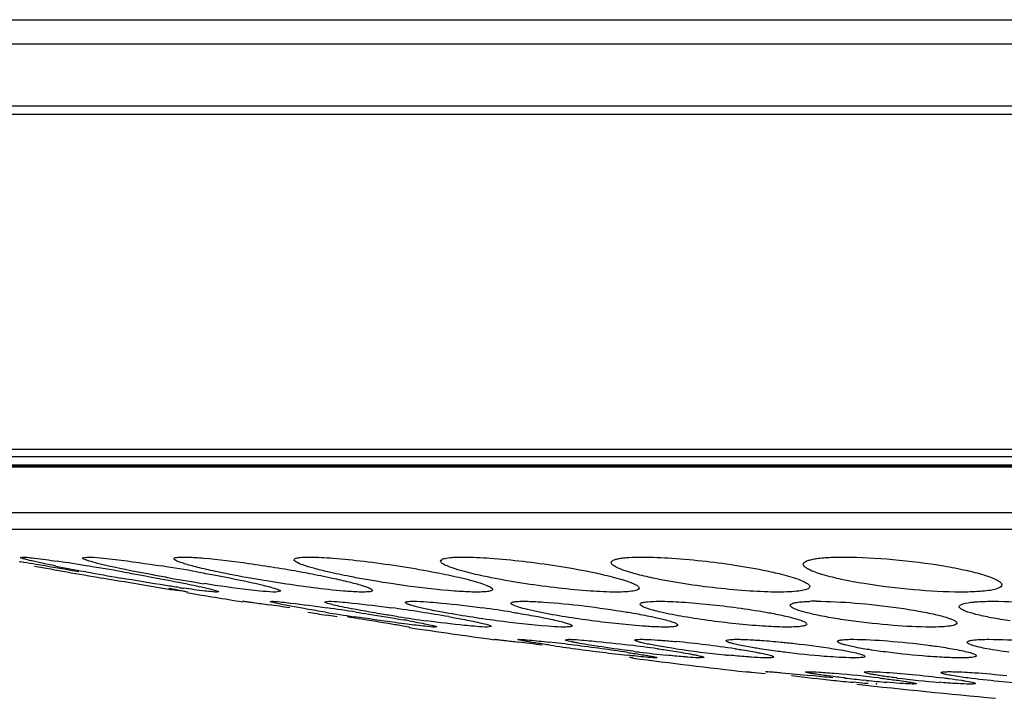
# Model space of a CAD drawing. Header units: millimetres. Extents: x 537 to 2248, y 801 to 1949.
# Tile 27 of 80: x 793 to 818, y 1465 to 1482. Entities that reach past the tile are written whole.
import ezdxf

# ---------------------------------------------------------------- set-up
doc = ezdxf.new("R2010")
doc.units = ezdxf.units.MM
doc.header["$LTSCALE"] = 16.335
doc.layers.get('0').update_dxf_attribs({"linetype": 'CONTINUOUS'})
doc.layers.add('02___PRT_ALL_AXES', color=7, linetype='CONTINUOUS')

msp = doc.modelspace()

# ---------------------------------------------------------------- linework, layer by layer
at = {"color": 7, "linetype": 'Continuous'}
for p, q in [((757.977, 1482.446), (931.344, 1482.446)), ((758.562, 1481.836), (930.76, 1481.836)), ((760.543, 1480.279), (928.778, 1480.279)), ((761.161, 1480.065), (928.161, 1480.065)), ((909.67, 1471.625), (779.651, 1471.625)), ((909.277, 1471.437), (780.044, 1471.437)), ((780.903, 1471.24), (908.418, 1471.24)), ((908.197, 1471.215), (781.125, 1471.215)), ((789.019, 1471.189), (830.161, 1471.189)), ((901.391, 1470.034), (787.931, 1470.034)), ((900.753, 1469.608), (788.568, 1469.608))]:
    msp.add_line(p, q, dxfattribs=at)
for start, end in [(260.51642, 260.79756), (261.64319, 262.07409), (262.77652, 263.34645), (263.90703, 264.60579)]:
    msp.add_arc((844.661, 1751.795), 287.708, start, end, dxfattribs=at)
at = {"layer": '02___PRT_ALL_AXES', "color": 7, "linetype": 'Continuous'}
for p, q in [((793.046, 1468.909), (793.091, 1468.917)), ((794.608, 1468.895), (794.73, 1468.917)), ((793.018, 1468.802), (793.056, 1468.796)), ((794.707, 1468.543), (794.657, 1468.552)), ((797.259, 1468.036), (797.254, 1468.035)), ((798.046, 1468.043), (798.002, 1468.035)), ((799.608, 1468.056), (799.485, 1468.035)), ((798.647, 1467.803), (798.652, 1467.804)), ((799.34, 1467.798), (799.377, 1467.804)), ((800.714, 1467.788), (800.817, 1467.804)), ((800.733, 1467.529), (800.668, 1467.539)), ((801.029, 1467.415), (800.763, 1467.456)), ((802.847, 1467.155), (802.843, 1467.154)), ((803.54, 1467.16), (803.503, 1467.154)), ((804.914, 1467.17), (804.811, 1467.154)), ((804.986, 1466.845), (804.989, 1466.846)), ((805.584, 1466.841), (805.615, 1466.846)), ((806.77, 1466.834), (806.856, 1466.846)), ((808.486, 1466.38), (808.482, 1466.379)), ((809.084, 1466.384), (809.053, 1466.379)), ((810.27, 1466.391), (810.185, 1466.379)), ((811.324, 1466.031), (811.327, 1466.032)), ((811.827, 1466.029), (811.852, 1466.032)), ((812.827, 1466.024), (812.895, 1466.032)), ((814.362, 1465.812), (814.285, 1465.82)), ((814.627, 1465.721), (814.603, 1465.718)), ((815.627, 1465.726), (815.558, 1465.718)), ((817.612, 1465.365), (817.614, 1465.366))]:
    msp.add_line(p, q, dxfattribs=at)
for centre, radius, start, end in [((772.356, 1344.225), 126.279, 80.28201, 80.56553), ((827.157, 1653.001), 187.375, 259.62258, 259.87648), ((758.677, 1264.023), 207.639, 80.05886, 80.29728), ((804.312, 1520.544), 52.88, 258.687, 259.4792), ((786.708, 1419.484), 49.86, 80.7191, 81.621), ((782.703, 1394.553), 75.112, 80.09424, 80.77069), ((789.263, 1421.89), 47.376, 79.9894, 81.073), ((834.215, 1692.48), 227.48, 259.87423, 260.09854), ((808.507, 1543.189), 75.91, 259.52594, 260.18969), ((804.826, 1514.346), 46.65, 260.1185, 261.1872), ((802.5, 1504.89), 37.143, 261.5634, 261.7266), ((782.103, 1349.544), 119.418, 81.46076, 81.71236), ((790.736, 1397.198), 71.152, 81.29536, 81.89167), ((796.271, 1423.134), 44.925, 81.2037, 82.158), ((800.348, 1435.5), 32.431, 80.9801, 82.2953), ((813.096, 1462.029), 5.775, 89.9264, 91.6641), ((833.476, 1679.396), 214.45, 261.09886, 261.22572), ((812.266, 1538.664), 72.064, 260.79072, 261.37457), ((809.271, 1511.26), 44.354, 261.3104, 262.2511), ((796.68, 1432.661), 35.194, 79.9153, 80.169), ((797.102, 1428.456), 39.538, 80.1909, 81.215), ((812.431, 1466.539), 0.832, 66.5136, 68.19), ((789.017, 1335.227), 132.589, 82.55763, 82.81994), ((800.222, 1413.211), 53.915, 82.7759, 83.4611), ((815.069, 1526.084), 60.016, 261.69079, 262.31304), ((798.152, 1396.514), 70.741, 82.24806, 82.81294), ((816.493, 1536.56), 70.588, 262.30466, 262.86227), ((799.868, 1409.053), 58.085, 81.63065, 82.25767), ((803.155, 1424.367), 42.656, 81.9998, 82.9284), ((813.846, 1496.122), 29.823, 261.7452, 264.1216), ((806.709, 1437.125), 29.801, 81.6205, 84.5004), ((814.189, 1517.912), 51.798, 262.8277, 263.5105), ((813.952, 1509.402), 43.205, 262.7378, 262.9544), ((813.205, 1503.152), 36.91, 262.915, 263.9802), ((813.5, 1492.724), 26.408, 264.1131, 264.3271), ((814.054, 1470.361), 3.982, 269.5601, 269.9943), ((820.227, 1529.447), 63.985, 263.04322, 263.99808), ((805.927, 1399.507), 66.798, 83.47972, 83.95581), ((810.161, 1427.719), 38.42, 83.2434, 84.8625), ((818.502, 1505.988), 40.389, 263.3443, 264.0076), ((818.587, 1494.249), 28.587, 263.0649, 265.2002), ((818.705, 1514.692), 49.152, 263.9646, 264.5392), ((817.942, 1500.365), 34.737, 264.0846, 264.9358)]:
    msp.add_arc(centre, radius, start, end, dxfattribs=at)
for points, knots in [([(793.939, 1468.691), (793.814, 1468.716), (793.637, 1468.753), (793.419, 1468.801), (793.29, 1468.831), (793.19, 1468.857), (793.112, 1468.877), (793.074, 1468.893), (793.046, 1468.903), (793.047, 1468.909)], [0, 0, 0, 0, 0.415549, 0.586617, 0.730106, 0.844306, 0.927865, 0.979594, 1, 1, 1, 1]), ([(793.091, 1468.917), (793.131, 1468.917), (793.235, 1468.909), (793.53, 1468.877), (793.784, 1468.841), (793.974, 1468.813)], [0, 0, 0, 0, 0.134904, 0.351623, 1, 1, 1, 1]), ([(795.273, 1468.691), (795.179, 1468.712), (795.014, 1468.751), (794.825, 1468.802), (794.712, 1468.838), (794.657, 1468.86), (794.625, 1468.875), (794.608, 1468.889), (794.608, 1468.895)], [0, 0, 0, 0, 0.413905, 0.72448, 0.837226, 0.92047, 0.974003, 1, 1, 1, 1]), ([(794.73, 1468.917), (794.756, 1468.917), (794.892, 1468.913), (795.029, 1468.901), (795.139, 1468.89)], [0, 0, 0, 0, 0.186607, 1, 1, 1, 1]), ([(795.139, 1468.89), (795.241, 1468.88), (795.734, 1468.825), (796.225, 1468.753), (796.614, 1468.692)], [0, 0, 0, 0, 0.205085, 1, 1, 1, 1]), ([(796.919, 1468.875), (796.919, 1468.883), (796.942, 1468.901), (797.021, 1468.913), (797.098, 1468.917), (797.157, 1468.917)], [0, 0, 0, 0, 0.095309, 0.285361, 1, 1, 1, 1]), ([(798.021, 1468.543), (797.868, 1468.575), (797.651, 1468.623), (797.383, 1468.691), (797.223, 1468.736), (797.097, 1468.776), (797.003, 1468.812), (796.948, 1468.839), (796.919, 1468.864), (796.919, 1468.875)], [0, 0, 0, 0, 0.404455, 0.573189, 0.716053, 0.831147, 0.916843, 0.972294, 1, 1, 1, 1]), ([(797.157, 1468.917), (797.191, 1468.917), (797.359, 1468.914), (797.526, 1468.902), (797.66, 1468.89)], [0, 0, 0, 0, 0.201819, 1, 1, 1, 1]), ([(797.66, 1468.89), (798.043, 1468.858), (798.864, 1468.755), (799.681, 1468.624), (800.116, 1468.545)], [0, 0, 0, 0, 0.465785, 1, 1, 1, 1]), ([(799.944, 1468.848), (799.944, 1468.861), (799.968, 1468.88), (800.003, 1468.891), (800.07, 1468.906), (800.181, 1468.915), (800.278, 1468.917), (800.333, 1468.917)], [0, 0, 0, 0, 0.094913, 0.17654, 0.285891, 0.588715, 1, 1, 1, 1]), ([(800.797, 1468.543), (800.677, 1468.571), (800.465, 1468.623), (800.2, 1468.703), (800.037, 1468.766), (799.963, 1468.813), (799.944, 1468.838), (799.944, 1468.848)], [0, 0, 0, 0, 0.402903, 0.710056, 0.9088, 0.966398, 1, 1, 1, 1]), ([(800.333, 1468.917), (800.532, 1468.917), (800.991, 1468.89), (802.021, 1468.783), (802.85, 1468.655), (803.417, 1468.548)], [0, 0, 0, 0, 0.191359, 0.44317, 1, 1, 1, 1]), ([(803.635, 1468.816), (803.635, 1468.835), (803.67, 1468.862), (803.723, 1468.879), (803.821, 1468.9), (803.984, 1468.914), (804.127, 1468.917), (804.209, 1468.917)], [0, 0, 0, 0, 0.094918, 0.177096, 0.28695, 0.590942, 1, 1, 1, 1]), ([(804.267, 1468.543), (804.177, 1468.566), (804.02, 1468.61), (803.818, 1468.682), (803.697, 1468.738), (803.635, 1468.792), (803.635, 1468.816)], [0, 0, 0, 0, 0.398837, 0.701327, 0.899685, 1, 1, 1, 1]), ([(804.209, 1468.917), (804.434, 1468.917), (804.937, 1468.892), (806.006, 1468.786), (806.847, 1468.658), (807.407, 1468.545)], [0, 0, 0, 0, 0.209677, 0.467956, 1, 1, 1, 1]), ([(807.933, 1468.778), (807.933, 1468.804), (807.983, 1468.841), (808.055, 1468.863), (808.146, 1468.884), (808.258, 1468.898), (808.453, 1468.914), (808.61, 1468.917), (808.722, 1468.917)], [0, 0, 0, 0, 0.0949, 0.178029, 0.28881, 0.427725, 0.593931, 1, 1, 1, 1]), ([(808.722, 1468.917), (808.969, 1468.917), (809.504, 1468.893), (810.589, 1468.791), (811.424, 1468.664), (811.965, 1468.545)], [0, 0, 0, 0, 0.22702, 0.49117, 1, 1, 1, 1]), ([(812.771, 1468.735), (812.772, 1468.769), (812.838, 1468.816), (812.933, 1468.846), (813.052, 1468.872), (813.2, 1468.892), (813.454, 1468.913), (813.658, 1468.917), (813.802, 1468.917)], [0, 0, 0, 0, 0.095039, 0.179268, 0.291329, 0.431103, 0.597601, 1, 1, 1, 1]), ([(813.802, 1468.917), (814.211, 1468.917), (815.052, 1468.868), (815.887, 1468.764), (816.313, 1468.692)], [0, 0, 0, 0, 0.486548, 1, 1, 1, 1]), ([(796.82, 1468.388), (796.676, 1468.413), (796.159, 1468.506), (795.643, 1468.607), (795.273, 1468.691)], [0, 0, 0, 0, 0.278925, 1, 1, 1, 1]), ([(808.985, 1468.388), (808.838, 1468.42), (808.578, 1468.48), (808.249, 1468.578), (808.047, 1468.661), (807.954, 1468.727), (807.933, 1468.763), (807.933, 1468.778)], [0, 0, 0, 0, 0.394759, 0.699798, 0.900785, 0.961223, 1, 1, 1, 1]), ([(812.789, 1468.691), (812.786, 1468.695), (812.777, 1468.708), (812.771, 1468.724), (812.771, 1468.735)], [0, 0, 0, 0, 0.285514, 1, 1, 1, 1]), ([(814.303, 1468.247), (814.113, 1468.278), (813.768, 1468.341), (813.316, 1468.451), (813.018, 1468.547), (812.858, 1468.629), (812.805, 1468.67), (812.789, 1468.691)], [0, 0, 0, 0, 0.362889, 0.661045, 0.876414, 0.949595, 1, 1, 1, 1]), ([(816.313, 1468.692), (816.5, 1468.66), (816.837, 1468.597), (817.274, 1468.487), (817.558, 1468.39), (817.705, 1468.309), (817.751, 1468.268), (817.763, 1468.247)], [0, 0, 0, 0, 0.370764, 0.671253, 0.883418, 0.953269, 1, 1, 1, 1]), ([(797.031, 1468.064), (796.769, 1468.104), (796.124, 1468.211), (795.481, 1468.322), (795.099, 1468.388)], [0, 0, 0, 0, 0.406371, 1, 1, 1, 1]), ([(797.051, 1468.149), (796.939, 1468.166), (796.445, 1468.241), (795.953, 1468.323), (795.572, 1468.388)], [0, 0, 0, 0, 0.226845, 1, 1, 1, 1]), ([(795.624, 1468.545), (795.769, 1468.519), (796.301, 1468.425), (796.833, 1468.325), (797.219, 1468.247)], [0, 0, 0, 0, 0.272031, 1, 1, 1, 1]), ([(797.498, 1468.545), (797.64, 1468.52), (798.142, 1468.428), (798.643, 1468.33), (799, 1468.247)], [0, 0, 0, 0, 0.281838, 1, 1, 1, 1]), ([(801.193, 1468.06), (800.679, 1468.103), (799.617, 1468.247), (798.562, 1468.429), (798.021, 1468.543)], [0, 0, 0, 0, 0.482486, 1, 1, 1, 1]), ([(800.116, 1468.545), (800.186, 1468.532), (800.449, 1468.483), (800.712, 1468.431), (800.905, 1468.389)], [0, 0, 0, 0, 0.264873, 1, 1, 1, 1]), ([(801.548, 1468.388), (801.481, 1468.401), (801.23, 1468.449), (800.979, 1468.501), (800.797, 1468.543)], [0, 0, 0, 0, 0.268197, 1, 1, 1, 1]), ([(800.905, 1468.389), (801.047, 1468.359), (801.296, 1468.302), (801.583, 1468.226), (801.756, 1468.171), (801.842, 1468.136), (801.894, 1468.11), (801.919, 1468.087), (801.919, 1468.077)], [0, 0, 0, 0, 0.405644, 0.716554, 0.831134, 0.916464, 0.971854, 1, 1, 1, 1]), ([(803.983, 1468.06), (803.591, 1468.09), (802.776, 1468.183), (801.967, 1468.311), (801.548, 1468.388)], [0, 0, 0, 0, 0.480523, 1, 1, 1, 1]), ([(803.417, 1468.548), (803.484, 1468.536), (803.734, 1468.487), (803.982, 1468.434), (804.162, 1468.391)], [0, 0, 0, 0, 0.270008, 1, 1, 1, 1]), ([(804.162, 1468.391), (804.258, 1468.369), (804.43, 1468.325), (804.657, 1468.259), (804.816, 1468.199), (804.901, 1468.158), (804.926, 1468.134)], [0, 0, 0, 0, 0.365512, 0.658889, 0.871638, 1, 1, 1, 1]), ([(804.955, 1468.388), (804.892, 1468.4), (804.662, 1468.447), (804.433, 1468.499), (804.267, 1468.543)], [0, 0, 0, 0, 0.273823, 1, 1, 1, 1]), ([(808.061, 1468.035), (807.844, 1468.035), (807.359, 1468.059), (806.32, 1468.158), (805.503, 1468.281), (804.955, 1468.388)], [0, 0, 0, 0, 0.208592, 0.465171, 1, 1, 1, 1]), ([(807.407, 1468.545), (807.469, 1468.532), (807.692, 1468.485), (807.915, 1468.433), (808.074, 1468.389)], [0, 0, 0, 0, 0.276207, 1, 1, 1, 1]), ([(808.074, 1468.389), (808.117, 1468.378), (808.26, 1468.336), (808.402, 1468.29), (808.496, 1468.247)], [0, 0, 0, 0, 0.302665, 1, 1, 1, 1]), ([(812.145, 1468.035), (811.905, 1468.035), (811.388, 1468.057), (810.331, 1468.154), (809.517, 1468.276), (808.985, 1468.388)], [0, 0, 0, 0, 0.225498, 0.487798, 1, 1, 1, 1]), ([(811.965, 1468.545), (812.03, 1468.53), (812.253, 1468.479), (812.475, 1468.419), (812.627, 1468.365)], [0, 0, 0, 0, 0.291144, 1, 1, 1, 1]), ([(812.627, 1468.365), (812.678, 1468.347), (812.764, 1468.313), (812.847, 1468.27), (812.879, 1468.247)], [0, 0, 0, 0, 0.582383, 1, 1, 1, 1]), ([(796.792, 1468.134), (796.859, 1468.121), (796.952, 1468.103), (797.068, 1468.08), (797.135, 1468.066), (797.186, 1468.055), (797.226, 1468.047), (797.244, 1468.039), (797.259, 1468.038), (797.259, 1468.036)], [0, 0, 0, 0, 0.426773, 0.598515, 0.740885, 0.852708, 0.9333, 0.9824, 1, 1, 1, 1]), ([(798.002, 1468.035), (797.963, 1468.035), (797.863, 1468.043), (797.581, 1468.073), (797.338, 1468.107), (797.155, 1468.134)], [0, 0, 0, 0, 0.135803, 0.352552, 1, 1, 1, 1]), ([(797.219, 1468.247), (797.395, 1468.211), (797.628, 1468.163), (797.893, 1468.098), (797.984, 1468.073), (798.017, 1468.06)], [0, 0, 0, 0, 0.655905, 0.870495, 1, 1, 1, 1]), ([(799.088, 1468.06), (798.992, 1468.07), (798.521, 1468.122), (798.051, 1468.189), (797.679, 1468.247)], [0, 0, 0, 0, 0.20495, 1, 1, 1, 1]), ([(799, 1468.247), (799.087, 1468.227), (799.237, 1468.191), (799.41, 1468.144), (799.513, 1468.11), (799.563, 1468.09), (799.593, 1468.075), (799.608, 1468.062), (799.608, 1468.056)], [0, 0, 0, 0, 0.414393, 0.724404, 0.836837, 0.919889, 0.973482, 1, 1, 1, 1]), ([(801.919, 1468.077), (801.919, 1468.069), (801.897, 1468.051), (801.818, 1468.038), (801.741, 1468.035), (801.681, 1468.035)], [0, 0, 0, 0, 0.095036, 0.28494, 1, 1, 1, 1]), ([(804.944, 1468.103), (804.944, 1468.09), (804.921, 1468.072), (804.885, 1468.061), (804.819, 1468.046), (804.708, 1468.037), (804.611, 1468.035), (804.555, 1468.035)], [0, 0, 0, 0, 0.094669, 0.176175, 0.285435, 0.588349, 1, 1, 1, 1]), ([(804.926, 1468.134), (804.929, 1468.132), (804.937, 1468.123), (804.944, 1468.112), (804.944, 1468.103)], [0, 0, 0, 0, 0.313237, 1, 1, 1, 1]), ([(808.635, 1468.136), (808.635, 1468.117), (808.6, 1468.09), (808.547, 1468.073), (808.449, 1468.052), (808.286, 1468.038), (808.143, 1468.035), (808.061, 1468.035)], [0, 0, 0, 0, 0.094787, 0.176954, 0.286765, 0.590748, 1, 1, 1, 1]), ([(808.496, 1468.247), (808.532, 1468.23), (808.584, 1468.206), (808.635, 1468.157), (808.635, 1468.136)], [0, 0, 0, 0, 0.656945, 1, 1, 1, 1]), ([(812.911, 1468.134), (812.886, 1468.112), (812.799, 1468.082), (812.637, 1468.055), (812.411, 1468.038), (812.24, 1468.035), (812.145, 1468.035)], [0, 0, 0, 0, 0.129886, 0.341198, 0.634143, 1, 1, 1, 1]), ([(812.879, 1468.247), (812.887, 1468.241), (812.911, 1468.222), (812.933, 1468.194), (812.933, 1468.174)], [0, 0, 0, 0, 0.330815, 1, 1, 1, 1]), ([(812.933, 1468.174), (812.933, 1468.163), (812.926, 1468.147), (812.915, 1468.137), (812.911, 1468.134)], [0, 0, 0, 0, 0.709377, 1, 1, 1, 1]), ([(816.741, 1468.035), (816.345, 1468.035), (815.529, 1468.081), (814.718, 1468.179), (814.303, 1468.247)], [0, 0, 0, 0, 0.4849, 1, 1, 1, 1]), ([(817.771, 1468.216), (817.771, 1468.197), (817.737, 1468.151), (817.645, 1468.115), (817.506, 1468.081), (817.396, 1468.067), (817.333, 1468.06)], [0, 0, 0, 0, 0.118791, 0.312991, 0.60627, 1, 1, 1, 1]), ([(798.017, 1468.06), (798.025, 1468.057), (798.034, 1468.053), (798.046, 1468.046), (798.046, 1468.043)], [0, 0, 0, 0, 0.696345, 1, 1, 1, 1]), ([(799.485, 1468.035), (799.461, 1468.035), (799.328, 1468.038), (799.196, 1468.05), (799.088, 1468.06)], [0, 0, 0, 0, 0.187495, 1, 1, 1, 1]), ([(801.681, 1468.035), (801.648, 1468.035), (801.485, 1468.038), (801.323, 1468.049), (801.193, 1468.06)], [0, 0, 0, 0, 0.20256, 1, 1, 1, 1]), ([(804.555, 1468.035), (804.514, 1468.035), (804.324, 1468.038), (804.133, 1468.049), (803.983, 1468.06)], [0, 0, 0, 0, 0.213013, 1, 1, 1, 1]), ([(817.333, 1468.06), (817.29, 1468.056), (817.093, 1468.039), (816.895, 1468.035), (816.741, 1468.035)], [0, 0, 0, 0, 0.217107, 1, 1, 1, 1]), ([(798.652, 1467.804), (798.67, 1467.804), (798.728, 1467.796), (798.785, 1467.789), (798.824, 1467.784)], [0, 0, 0, 0, 0.318727, 1, 1, 1, 1]), ([(798.824, 1467.784), (798.856, 1467.78), (799.02, 1467.758), (799.184, 1467.734), (799.316, 1467.715)], [0, 0, 0, 0, 0.194928, 1, 1, 1, 1]), ([(799.368, 1467.784), (799.361, 1467.786), (799.353, 1467.79), (799.34, 1467.795), (799.34, 1467.798)], [0, 0, 0, 0, 0.709524, 1, 1, 1, 1]), ([(800.668, 1467.539), (800.511, 1467.565), (800.224, 1467.613), (799.842, 1467.681), (799.566, 1467.736), (799.419, 1467.767), (799.368, 1467.784)], [0, 0, 0, 0, 0.360856, 0.660322, 0.878415, 1, 1, 1, 1]), ([(799.377, 1467.804), (799.391, 1467.804), (799.478, 1467.8), (799.565, 1467.792), (799.637, 1467.784)], [0, 0, 0, 0, 0.162033, 1, 1, 1, 1]), ([(799.637, 1467.784), (799.71, 1467.777), (800.089, 1467.733), (800.467, 1467.682), (800.771, 1467.638)], [0, 0, 0, 0, 0.19244, 1, 1, 1, 1]), ([(801.273, 1467.637), (801.194, 1467.653), (801.055, 1467.682), (800.896, 1467.719), (800.802, 1467.746), (800.755, 1467.762), (800.729, 1467.773), (800.714, 1467.783), (800.714, 1467.788)], [0, 0, 0, 0, 0.41633, 0.727829, 0.84047, 0.923218, 0.975784, 1, 1, 1, 1]), ([(800.817, 1467.804), (800.838, 1467.804), (800.953, 1467.801), (801.068, 1467.792), (801.161, 1467.784)], [0, 0, 0, 0, 0.186672, 1, 1, 1, 1]), ([(801.161, 1467.784), (801.246, 1467.777), (801.66, 1467.736), (802.073, 1467.683), (802.4, 1467.638)], [0, 0, 0, 0, 0.205026, 1, 1, 1, 1]), ([(802.569, 1467.415), (802.448, 1467.433), (802.015, 1467.502), (801.583, 1467.576), (801.273, 1467.637)], [0, 0, 0, 0, 0.279176, 1, 1, 1, 1]), ([(802.748, 1467.773), (802.748, 1467.779), (802.769, 1467.792), (802.833, 1467.801), (802.898, 1467.804), (802.948, 1467.804)], [0, 0, 0, 0, 0.089384, 0.279414, 1, 1, 1, 1]), ([(803.672, 1467.529), (803.543, 1467.553), (803.362, 1467.588), (803.137, 1467.638), (803.003, 1467.67), (802.898, 1467.7), (802.818, 1467.727), (802.773, 1467.746), (802.748, 1467.765), (802.748, 1467.773)], [0, 0, 0, 0, 0.407107, 0.576578, 0.719754, 0.834738, 0.919881, 0.97425, 1, 1, 1, 1]), ([(802.948, 1467.804), (802.977, 1467.804), (803.117, 1467.801), (803.258, 1467.793), (803.37, 1467.784)], [0, 0, 0, 0, 0.201861, 1, 1, 1, 1]), ([(803.37, 1467.784), (803.466, 1467.777), (803.909, 1467.738), (804.35, 1467.685), (804.696, 1467.638)], [0, 0, 0, 0, 0.215818, 1, 1, 1, 1]), ([(805.41, 1467.753), (805.41, 1467.763), (805.444, 1467.784), (805.505, 1467.793), (805.61, 1467.803), (805.69, 1467.804), (805.737, 1467.804)], [0, 0, 0, 0, 0.089108, 0.279713, 0.584968, 1, 1, 1, 1]), ([(806.125, 1467.529), (806.024, 1467.549), (805.847, 1467.588), (805.625, 1467.646), (805.488, 1467.693), (805.427, 1467.727), (805.41, 1467.745), (805.41, 1467.753)], [0, 0, 0, 0, 0.406601, 0.715315, 0.913189, 0.969175, 1, 1, 1, 1]), ([(805.737, 1467.804), (805.772, 1467.804), (805.936, 1467.802), (806.1, 1467.793), (806.229, 1467.784)], [0, 0, 0, 0, 0.212511, 1, 1, 1, 1]), ([(806.229, 1467.784), (806.568, 1467.762), (807.27, 1467.69), (807.968, 1467.592), (808.327, 1467.532)], [0, 0, 0, 0, 0.482713, 1, 1, 1, 1]), ([(808.658, 1467.729), (808.658, 1467.744), (808.707, 1467.774), (808.748, 1467.779), (808.779, 1467.784)], [0, 0, 0, 0, 0.319109, 1, 1, 1, 1]), ([(808.8, 1467.637), (808.763, 1467.651), (808.715, 1467.67), (808.658, 1467.711), (808.658, 1467.729)], [0, 0, 0, 0, 0.677542, 1, 1, 1, 1]), ([(808.779, 1467.784), (808.801, 1467.788), (808.921, 1467.802), (809.042, 1467.804), (809.14, 1467.804)], [0, 0, 0, 0, 0.192548, 1, 1, 1, 1]), ([(809.763, 1467.415), (809.569, 1467.448), (809.246, 1467.511), (808.925, 1467.591), (808.8, 1467.637)], [0, 0, 0, 0, 0.596289, 1, 1, 1, 1]), ([(809.14, 1467.804), (809.329, 1467.804), (809.75, 1467.785), (810.647, 1467.708), (811.353, 1467.614), (811.825, 1467.53)], [0, 0, 0, 0, 0.209644, 0.467872, 1, 1, 1, 1]), ([(812.503, 1467.637), (812.486, 1467.647), (812.46, 1467.662), (812.441, 1467.69), (812.441, 1467.701)], [0, 0, 0, 0, 0.6251, 1, 1, 1, 1]), ([(812.453, 1467.726), (812.469, 1467.74), (812.522, 1467.76), (812.621, 1467.78), (812.761, 1467.795), (812.868, 1467.8), (812.928, 1467.801)], [0, 0, 0, 0, 0.128796, 0.338146, 0.630205, 1, 1, 1, 1]), ([(813.972, 1467.311), (813.803, 1467.334), (813.489, 1467.382), (813.065, 1467.462), (812.744, 1467.543), (812.566, 1467.602), (812.503, 1467.637)], [0, 0, 0, 0, 0.33969, 0.631276, 0.855967, 1, 1, 1, 1]), ([(813.103, 1467.804), (813.427, 1467.804), (814.119, 1467.765), (814.806, 1467.69), (815.17, 1467.638)], [0, 0, 0, 0, 0.469135, 1, 1, 1, 1]), ([(815.17, 1467.638), (815.337, 1467.614), (815.646, 1467.566), (816.06, 1467.485), (816.368, 1467.405), (816.537, 1467.347), (816.594, 1467.311)], [0, 0, 0, 0, 0.346108, 0.639854, 0.86229, 1, 1, 1, 1]), ([(816.698, 1467.67), (816.698, 1467.684), (816.728, 1467.719), (816.85, 1467.76), (816.965, 1467.776), (817.055, 1467.784)], [0, 0, 0, 0, 0.111093, 0.304408, 1, 1, 1, 1]), ([(816.713, 1467.637), (816.71, 1467.64), (816.703, 1467.649), (816.698, 1467.661), (816.698, 1467.67)], [0, 0, 0, 0, 0.292259, 1, 1, 1, 1]), ([(817.981, 1467.311), (817.822, 1467.334), (817.533, 1467.38), (817.155, 1467.461), (816.906, 1467.531), (816.772, 1467.592), (816.727, 1467.621), (816.713, 1467.637)], [0, 0, 0, 0, 0.365364, 0.664776, 0.879643, 0.95165, 1, 1, 1, 1]), ([(817.055, 1467.784), (817.092, 1467.788), (817.261, 1467.8), (817.431, 1467.804), (817.564, 1467.804)], [0, 0, 0, 0, 0.215749, 1, 1, 1, 1]), ([(817.564, 1467.804), (817.907, 1467.804), (818.613, 1467.768), (819.315, 1467.691), (819.673, 1467.638)], [0, 0, 0, 0, 0.486564, 1, 1, 1, 1]), ([(801.283, 1467.416), (801.47, 1467.386), (801.813, 1467.332), (802.269, 1467.259), (802.596, 1467.203), (802.768, 1467.174), (802.826, 1467.161)], [0, 0, 0, 0, 0.362778, 0.666706, 0.885655, 1, 1, 1, 1]), ([(802.789, 1467.227), (802.69, 1467.24), (802.246, 1467.298), (801.803, 1467.363), (801.459, 1467.415)], [0, 0, 0, 0, 0.222627, 1, 1, 1, 1]), ([(801.504, 1467.53), (801.609, 1467.514), (802.005, 1467.452), (802.4, 1467.388), (802.689, 1467.338)], [0, 0, 0, 0, 0.266524, 1, 1, 1, 1]), ([(806.338, 1467.173), (805.907, 1467.204), (805.015, 1467.31), (804.128, 1467.445), (803.672, 1467.529)], [0, 0, 0, 0, 0.482522, 1, 1, 1, 1]), ([(803.838, 1467.416), (803.89, 1467.407), (804.078, 1467.373), (804.266, 1467.338), (804.402, 1467.311)], [0, 0, 0, 0, 0.274904, 1, 1, 1, 1]), ([(805.432, 1467.53), (805.491, 1467.521), (805.712, 1467.485), (805.932, 1467.446), (806.094, 1467.416)], [0, 0, 0, 0, 0.264924, 1, 1, 1, 1]), ([(806.094, 1467.416), (806.141, 1467.407), (806.309, 1467.374), (806.476, 1467.339), (806.596, 1467.311)], [0, 0, 0, 0, 0.282113, 1, 1, 1, 1]), ([(808.803, 1467.173), (808.349, 1467.203), (807.453, 1467.303), (806.562, 1467.44), (806.125, 1467.529)], [0, 0, 0, 0, 0.504824, 1, 1, 1, 1]), ([(808.327, 1467.532), (808.383, 1467.523), (808.591, 1467.488), (808.798, 1467.449), (808.948, 1467.418)], [0, 0, 0, 0, 0.269974, 1, 1, 1, 1]), ([(808.948, 1467.418), (808.992, 1467.409), (809.14, 1467.377), (809.287, 1467.341), (809.39, 1467.311)], [0, 0, 0, 0, 0.291804, 1, 1, 1, 1]), ([(812.376, 1467.154), (812.193, 1467.154), (811.786, 1467.171), (810.913, 1467.245), (810.224, 1467.335), (809.763, 1467.415)], [0, 0, 0, 0, 0.208618, 0.465239, 1, 1, 1, 1]), ([(811.825, 1467.53), (811.877, 1467.521), (812.064, 1467.486), (812.251, 1467.448), (812.385, 1467.416)], [0, 0, 0, 0, 0.276397, 1, 1, 1, 1]), ([(812.385, 1467.416), (812.421, 1467.407), (812.541, 1467.377), (812.66, 1467.343), (812.74, 1467.311)], [0, 0, 0, 0, 0.303518, 1, 1, 1, 1]), ([(803.503, 1467.154), (803.418, 1467.154), (803.18, 1467.181), (802.943, 1467.207), (802.789, 1467.227)], [0, 0, 0, 0, 0.352483, 1, 1, 1, 1]), ([(802.826, 1467.161), (802.831, 1467.16), (802.836, 1467.157), (802.847, 1467.157), (802.847, 1467.155)], [0, 0, 0, 0, 0.73756, 1, 1, 1, 1]), ([(802.843, 1467.311), (802.991, 1467.284), (803.187, 1467.249), (803.411, 1467.201), (803.488, 1467.182), (803.516, 1467.173)], [0, 0, 0, 0, 0.656779, 0.871111, 1, 1, 1, 1]), ([(804.478, 1467.173), (804.397, 1467.18), (804, 1467.218), (803.604, 1467.268), (803.29, 1467.311)], [0, 0, 0, 0, 0.204858, 1, 1, 1, 1]), ([(803.516, 1467.173), (803.522, 1467.171), (803.529, 1467.168), (803.54, 1467.162), (803.54, 1467.16)], [0, 0, 0, 0, 0.705904, 1, 1, 1, 1]), ([(804.402, 1467.311), (804.475, 1467.296), (804.601, 1467.269), (804.748, 1467.234), (804.834, 1467.21), (804.876, 1467.195), (804.901, 1467.184), (804.914, 1467.174), (804.914, 1467.17)], [0, 0, 0, 0, 0.416878, 0.727876, 0.84022, 0.92277, 0.975352, 1, 1, 1, 1]), ([(804.811, 1467.154), (804.79, 1467.154), (804.679, 1467.157), (804.568, 1467.165), (804.478, 1467.173)], [0, 0, 0, 0, 0.187554, 1, 1, 1, 1]), ([(806.748, 1467.154), (806.721, 1467.154), (806.584, 1467.156), (806.447, 1467.165), (806.338, 1467.173)], [0, 0, 0, 0, 0.202598, 1, 1, 1, 1]), ([(806.596, 1467.311), (806.646, 1467.299), (806.733, 1467.277), (806.847, 1467.243), (806.91, 1467.218), (806.948, 1467.196), (806.948, 1467.185)], [0, 0, 0, 0, 0.412588, 0.719142, 0.913697, 1, 1, 1, 1]), ([(806.948, 1467.185), (806.948, 1467.179), (806.928, 1467.166), (806.863, 1467.157), (806.798, 1467.154), (806.748, 1467.154)], [0, 0, 0, 0, 0.089159, 0.279054, 1, 1, 1, 1]), ([(809.283, 1467.154), (809.249, 1467.154), (809.089, 1467.156), (808.929, 1467.164), (808.803, 1467.173)], [0, 0, 0, 0, 0.213037, 1, 1, 1, 1]), ([(809.61, 1467.204), (809.61, 1467.194), (809.577, 1467.173), (809.516, 1467.165), (809.411, 1467.155), (809.33, 1467.154), (809.283, 1467.154)], [0, 0, 0, 0, 0.088924, 0.27934, 0.584663, 1, 1, 1, 1]), ([(809.39, 1467.311), (809.435, 1467.297), (809.504, 1467.274), (809.574, 1467.245), (809.595, 1467.227)], [0, 0, 0, 0, 0.626052, 1, 1, 1, 1]), ([(809.595, 1467.227), (809.597, 1467.225), (809.604, 1467.219), (809.61, 1467.211), (809.61, 1467.204)], [0, 0, 0, 0, 0.323259, 1, 1, 1, 1]), ([(812.858, 1467.228), (812.858, 1467.214), (812.827, 1467.194), (812.784, 1467.182), (812.702, 1467.166), (812.565, 1467.156), (812.445, 1467.154), (812.376, 1467.154)], [0, 0, 0, 0, 0.089136, 0.170886, 0.281097, 0.587337, 1, 1, 1, 1]), ([(812.763, 1467.301), (812.787, 1467.291), (812.822, 1467.275), (812.858, 1467.242), (812.858, 1467.228)], [0, 0, 0, 0, 0.660488, 1, 1, 1, 1]), ([(815.978, 1467.154), (815.664, 1467.154), (814.993, 1467.191), (814.326, 1467.262), (813.972, 1467.311)], [0, 0, 0, 0, 0.467981, 1, 1, 1, 1]), ([(816.64, 1467.256), (816.64, 1467.236), (816.597, 1467.21), (816.538, 1467.193), (816.424, 1467.171), (816.236, 1467.157), (816.072, 1467.154), (815.978, 1467.154)], [0, 0, 0, 0, 0.089298, 0.172048, 0.28325, 0.590473, 1, 1, 1, 1]), ([(816.594, 1467.311), (816.601, 1467.306), (816.62, 1467.293), (816.64, 1467.272), (816.64, 1467.256)], [0, 0, 0, 0, 0.341998, 1, 1, 1, 1]), ([(804.989, 1466.846), (805.008, 1466.846), (805.066, 1466.838), (805.125, 1466.832), (805.165, 1466.828)], [0, 0, 0, 0, 0.314067, 1, 1, 1, 1]), ([(806.395, 1466.698), (806.283, 1466.715), (806.124, 1466.739), (805.926, 1466.771), (805.809, 1466.79), (805.715, 1466.807), (805.648, 1466.821), (805.606, 1466.831), (805.59, 1466.837), (805.584, 1466.84), (805.584, 1466.842)], [0, 0, 0, 0, 0.412772, 0.58458, 0.729324, 0.844823, 0.929243, 0.980906, 0.994328, 1, 1, 1, 1]), ([(805.615, 1466.846), (805.702, 1466.846), (805.951, 1466.819), (806.2, 1466.795), (806.362, 1466.776)], [0, 0, 0, 0, 0.348203, 1, 1, 1, 1]), ([(807.404, 1466.698), (807.316, 1466.713), (807.19, 1466.734), (807.035, 1466.762), (806.943, 1466.781), (806.872, 1466.797), (806.818, 1466.811), (806.789, 1466.821), (806.77, 1466.83), (806.771, 1466.834)], [0, 0, 0, 0, 0.415116, 0.585921, 0.729175, 0.843073, 0.926492, 0.978558, 1, 1, 1, 1]), ([(806.856, 1466.846), (806.877, 1466.846), (806.989, 1466.843), (807.1, 1466.835), (807.192, 1466.828)], [0, 0, 0, 0, 0.182091, 1, 1, 1, 1]), ([(808.527, 1466.824), (808.527, 1466.828), (808.545, 1466.837), (808.575, 1466.841), (808.629, 1466.845), (808.67, 1466.846), (808.694, 1466.846)], [0, 0, 0, 0, 0.084241, 0.274537, 0.580382, 1, 1, 1, 1]), ([(808.694, 1466.846), (808.721, 1466.846), (808.857, 1466.843), (808.993, 1466.835), (809.102, 1466.828)], [0, 0, 0, 0, 0.197988, 1, 1, 1, 1]), ([(810.826, 1466.809), (810.826, 1466.817), (810.856, 1466.832), (810.905, 1466.838), (810.993, 1466.845), (811.06, 1466.846), (811.099, 1466.846)], [0, 0, 0, 0, 0.083647, 0.274983, 0.582292, 1, 1, 1, 1]), ([(811.099, 1466.846), (811.132, 1466.846), (811.289, 1466.844), (811.447, 1466.836), (811.571, 1466.828)], [0, 0, 0, 0, 0.209317, 1, 1, 1, 1]), ([(813.631, 1466.792), (813.631, 1466.804), (813.675, 1466.825), (813.748, 1466.834), (813.877, 1466.845), (813.976, 1466.846), (814.033, 1466.846)], [0, 0, 0, 0, 0.083827, 0.276011, 0.584664, 1, 1, 1, 1]), ([(814.033, 1466.846), (814.32, 1466.846), (814.95, 1466.807), (815.578, 1466.743), (815.918, 1466.699)], [0, 0, 0, 0, 0.455389, 1, 1, 1, 1]), ([(816.898, 1466.772), (816.898, 1466.788), (816.96, 1466.816), (817.059, 1466.829), (817.237, 1466.844), (817.372, 1466.846), (817.45, 1466.846)], [0, 0, 0, 0, 0.084201, 0.27803, 0.58782, 1, 1, 1, 1]), ([(817.45, 1466.846), (817.758, 1466.846), (818.407, 1466.81), (819.052, 1466.745), (819.389, 1466.699)], [0, 0, 0, 0, 0.475615, 1, 1, 1, 1]), ([(805.165, 1466.828), (805.194, 1466.824), (805.335, 1466.808), (805.476, 1466.79), (805.589, 1466.776)], [0, 0, 0, 0, 0.200407, 1, 1, 1, 1]), ([(807.192, 1466.828), (807.276, 1466.821), (807.682, 1466.785), (808.086, 1466.738), (808.407, 1466.699)], [0, 0, 0, 0, 0.207515, 1, 1, 1, 1]), ([(808.49, 1466.544), (808.392, 1466.557), (808.03, 1466.604), (807.668, 1466.656), (807.404, 1466.698)], [0, 0, 0, 0, 0.269554, 1, 1, 1, 1]), ([(809.564, 1466.608), (809.423, 1466.628), (809.222, 1466.659), (808.971, 1466.703), (808.82, 1466.733), (808.7, 1466.759), (808.608, 1466.783), (808.559, 1466.8), (808.527, 1466.815), (808.527, 1466.824)], [0, 0, 0, 0, 0.402601, 0.573256, 0.718578, 0.835822, 0.922441, 0.976873, 1, 1, 1, 1]), ([(809.092, 1466.608), (809.145, 1466.601), (809.342, 1466.572), (809.539, 1466.542), (809.683, 1466.519)], [0, 0, 0, 0, 0.269985, 1, 1, 1, 1]), ([(809.102, 1466.828), (809.137, 1466.825), (809.292, 1466.814), (809.446, 1466.8), (809.565, 1466.789)], [0, 0, 0, 0, 0.229957, 1, 1, 1, 1]), ([(811.16, 1466.698), (811.112, 1466.708), (811.03, 1466.727), (810.922, 1466.757), (810.862, 1466.778), (810.826, 1466.799), (810.826, 1466.809)], [0, 0, 0, 0, 0.411994, 0.718696, 0.913505, 1, 1, 1, 1]), ([(811.052, 1466.608), (811.102, 1466.601), (811.283, 1466.573), (811.464, 1466.543), (811.594, 1466.519)], [0, 0, 0, 0, 0.276519, 1, 1, 1, 1]), ([(811.669, 1466.608), (811.621, 1466.615), (811.451, 1466.643), (811.281, 1466.673), (811.16, 1466.698)], [0, 0, 0, 0, 0.282143, 1, 1, 1, 1]), ([(811.571, 1466.828), (811.62, 1466.825), (811.832, 1466.81), (812.043, 1466.792), (812.205, 1466.776)], [0, 0, 0, 0, 0.232582, 1, 1, 1, 1]), ([(812.309, 1466.519), (812.253, 1466.526), (812.039, 1466.553), (811.826, 1466.583), (811.669, 1466.608)], [0, 0, 0, 0, 0.261913, 1, 1, 1, 1]), ([(812.205, 1466.776), (812.32, 1466.765), (812.762, 1466.719), (813.203, 1466.662), (813.528, 1466.61)], [0, 0, 0, 0, 0.258567, 1, 1, 1, 1]), ([(813.528, 1466.61), (813.692, 1466.584), (813.913, 1466.547), (814.165, 1466.487), (814.255, 1466.461), (814.289, 1466.445)], [0, 0, 0, 0, 0.639935, 0.85914, 1, 1, 1, 1]), ([(814.899, 1466.519), (814.742, 1466.539), (814.455, 1466.579), (814.118, 1466.637), (813.9, 1466.684), (813.781, 1466.715), (813.698, 1466.743), (813.654, 1466.764), (813.641, 1466.776)], [0, 0, 0, 0, 0.368791, 0.67395, 0.794451, 0.889896, 0.958593, 1, 1, 1, 1]), ([(815.918, 1466.699), (815.973, 1466.692), (816.174, 1466.665), (816.375, 1466.634), (816.521, 1466.608)], [0, 0, 0, 0, 0.269215, 1, 1, 1, 1]), ([(816.521, 1466.608), (816.6, 1466.594), (816.74, 1466.568), (816.923, 1466.527), (817.044, 1466.489), (817.11, 1466.463), (817.125, 1466.445)], [0, 0, 0, 0, 0.380896, 0.680716, 0.88847, 1, 1, 1, 1]), ([(817.02, 1466.698), (816.989, 1466.709), (816.948, 1466.724), (816.898, 1466.757), (816.898, 1466.772)], [0, 0, 0, 0, 0.681013, 1, 1, 1, 1]), ([(817.959, 1466.519), (817.77, 1466.544), (817.455, 1466.593), (817.142, 1466.658), (817.02, 1466.698)], [0, 0, 0, 0, 0.598992, 1, 1, 1, 1]), ([(808.323, 1466.519), (808.368, 1466.512), (808.525, 1466.489), (808.682, 1466.464), (808.794, 1466.445)], [0, 0, 0, 0, 0.28504, 1, 1, 1, 1]), ([(809.053, 1466.379), (808.969, 1466.379), (808.729, 1466.404), (808.49, 1466.428), (808.335, 1466.446)], [0, 0, 0, 0, 0.348874, 1, 1, 1, 1]), ([(808.396, 1466.396), (808.409, 1466.394), (808.43, 1466.39), (808.461, 1466.387), (808.474, 1466.381), (808.485, 1466.382), (808.486, 1466.38)], [0, 0, 0, 0, 0.432599, 0.744195, 0.933559, 1, 1, 1, 1]), ([(808.794, 1466.445), (808.835, 1466.438), (808.907, 1466.426), (808.99, 1466.41), (809.039, 1466.399), (809.063, 1466.393), (809.075, 1466.389), (809.083, 1466.385), (809.083, 1466.383)], [0, 0, 0, 0, 0.425439, 0.738005, 0.849598, 0.930251, 0.979892, 1, 1, 1, 1]), ([(809.859, 1466.396), (809.821, 1466.399), (809.645, 1466.414), (809.47, 1466.431), (809.334, 1466.446)], [0, 0, 0, 0, 0.21973, 1, 1, 1, 1]), ([(809.683, 1466.519), (809.765, 1466.506), (809.882, 1466.486), (810.026, 1466.459), (810.111, 1466.441), (810.177, 1466.426), (810.227, 1466.413), (810.253, 1466.403), (810.27, 1466.395), (810.27, 1466.391)], [0, 0, 0, 0, 0.416121, 0.586786, 0.729721, 0.843252, 0.926366, 0.97832, 1, 1, 1, 1]), ([(810.185, 1466.379), (810.165, 1466.379), (810.056, 1466.382), (809.948, 1466.39), (809.859, 1466.396)], [0, 0, 0, 0, 0.182987, 1, 1, 1, 1]), ([(811.464, 1466.396), (811.421, 1466.399), (811.229, 1466.413), (811.038, 1466.431), (810.89, 1466.446)], [0, 0, 0, 0, 0.226612, 1, 1, 1, 1]), ([(811.861, 1466.379), (811.834, 1466.379), (811.702, 1466.382), (811.57, 1466.389), (811.464, 1466.396)], [0, 0, 0, 0, 0.198748, 1, 1, 1, 1]), ([(811.594, 1466.519), (811.629, 1466.513), (811.742, 1466.491), (811.855, 1466.467), (811.931, 1466.445)], [0, 0, 0, 0, 0.309213, 1, 1, 1, 1]), ([(812.027, 1466.401), (812.027, 1466.397), (812.009, 1466.388), (811.979, 1466.384), (811.926, 1466.38), (811.885, 1466.379), (811.861, 1466.379)], [0, 0, 0, 0, 0.084016, 0.274234, 0.58018, 1, 1, 1, 1]), ([(811.931, 1466.445), (811.956, 1466.439), (811.987, 1466.429), (812.018, 1466.414), (812.027, 1466.405), (812.027, 1466.401)], [0, 0, 0, 0, 0.704854, 0.899142, 1, 1, 1, 1]), ([(813.593, 1466.396), (813.495, 1466.402), (813.066, 1466.434), (812.638, 1466.478), (812.309, 1466.519)], [0, 0, 0, 0, 0.228102, 1, 1, 1, 1]), ([(814.024, 1466.379), (813.993, 1466.38), (813.849, 1466.382), (813.705, 1466.39), (813.593, 1466.396)], [0, 0, 0, 0, 0.214495, 1, 1, 1, 1]), ([(814.326, 1466.416), (814.326, 1466.408), (814.297, 1466.393), (814.248, 1466.387), (814.16, 1466.38), (814.093, 1466.379), (814.054, 1466.379)], [0, 0, 0, 0, 0.083551, 0.274724, 0.58209, 1, 1, 1, 1]), ([(814.289, 1466.445), (814.299, 1466.441), (814.313, 1466.435), (814.326, 1466.421), (814.326, 1466.416)], [0, 0, 0, 0, 0.656953, 1, 1, 1, 1]), ([(816.211, 1466.396), (816.107, 1466.402), (815.669, 1466.432), (815.232, 1466.477), (814.899, 1466.519)], [0, 0, 0, 0, 0.237547, 1, 1, 1, 1]), ([(816.73, 1466.379), (816.692, 1466.379), (816.519, 1466.381), (816.346, 1466.389), (816.211, 1466.396)], [0, 0, 0, 0, 0.218372, 1, 1, 1, 1]), ([(816.946, 1466.385), (816.93, 1466.384), (816.858, 1466.38), (816.786, 1466.379), (816.73, 1466.379)], [0, 0, 0, 0, 0.217824, 1, 1, 1, 1]), ([(817.131, 1466.433), (817.131, 1466.426), (817.114, 1466.411), (817.053, 1466.395), (816.992, 1466.388), (816.946, 1466.385)], [0, 0, 0, 0, 0.100496, 0.29061, 1, 1, 1, 1]), ([(811.327, 1466.032), (811.342, 1466.032), (811.389, 1466.027), (811.549, 1466.013), (811.694, 1465.997), (811.807, 1465.985)], [0, 0, 0, 0, 0.093227, 0.296996, 1, 1, 1, 1]), ([(811.858, 1466.02), (811.85, 1466.021), (811.843, 1466.024), (811.828, 1466.026), (811.828, 1466.029)], [0, 0, 0, 0, 0.733031, 1, 1, 1, 1]), ([(811.852, 1466.032), (811.863, 1466.032), (811.932, 1466.03), (812.001, 1466.024), (812.058, 1466.02)], [0, 0, 0, 0, 0.157067, 1, 1, 1, 1]), ([(812.058, 1466.02), (812.117, 1466.015), (812.418, 1465.989), (812.719, 1465.959), (812.961, 1465.933)], [0, 0, 0, 0, 0.194774, 1, 1, 1, 1]), ([(813.82, 1465.872), (813.687, 1465.888), (813.497, 1465.911), (813.258, 1465.943), (813.113, 1465.964), (812.995, 1465.983), (812.916, 1465.997), (812.87, 1466.007), (812.847, 1466.014), (812.835, 1466.018), (812.827, 1466.022), (812.827, 1466.024)], [0, 0, 0, 0, 0.399099, 0.570866, 0.71817, 0.837364, 0.925164, 0.956648, 0.979594, 0.99389, 1, 1, 1, 1]), ([(812.895, 1466.032), (812.986, 1466.032), (813.221, 1466.017), (813.457, 1465.998), (813.602, 1465.985)], [0, 0, 0, 0, 0.383168, 1, 1, 1, 1]), ([(814.306, 1466.017), (814.306, 1466.02), (814.32, 1466.026), (814.329, 1466.027), (814.336, 1466.028)], [0, 0, 0, 0, 0.297966, 1, 1, 1, 1]), ([(815.135, 1465.872), (815.022, 1465.886), (814.861, 1465.907), (814.661, 1465.936), (814.54, 1465.956), (814.444, 1465.974), (814.37, 1465.989), (814.333, 1466.002), (814.306, 1466.011), (814.306, 1466.017)], [0, 0, 0, 0, 0.404421, 0.575601, 0.721158, 0.838348, 0.924612, 0.978333, 1, 1, 1, 1]), ([(814.336, 1466.028), (814.343, 1466.028), (814.377, 1466.031), (814.411, 1466.032), (814.439, 1466.032)], [0, 0, 0, 0, 0.186018, 1, 1, 1, 1]), ([(814.439, 1466.032), (814.461, 1466.032), (814.57, 1466.03), (814.678, 1466.025), (814.765, 1466.02)], [0, 0, 0, 0, 0.198043, 1, 1, 1, 1]), ([(814.681, 1465.872), (814.724, 1465.867), (814.882, 1465.848), (815.039, 1465.828), (815.154, 1465.813)], [0, 0, 0, 0, 0.269979, 1, 1, 1, 1]), ([(814.765, 1466.02), (815.015, 1466.005), (815.534, 1465.962), (816.053, 1465.906), (816.323, 1465.872)], [0, 0, 0, 0, 0.478437, 1, 1, 1, 1]), ([(816.242, 1466.007), (816.242, 1466.013), (816.267, 1466.022), (816.305, 1466.027), (816.376, 1466.031), (816.429, 1466.032), (816.46, 1466.032)], [0, 0, 0, 0, 0.078519, 0.269998, 0.579272, 1, 1, 1, 1]), ([(816.279, 1465.985), (816.27, 1465.988), (816.257, 1465.993), (816.242, 1466.003), (816.242, 1466.007)], [0, 0, 0, 0, 0.682966, 1, 1, 1, 1]), ([(816.915, 1465.872), (816.78, 1465.89), (816.597, 1465.915), (816.385, 1465.956), (816.309, 1465.974), (816.279, 1465.985)], [0, 0, 0, 0, 0.634914, 0.855554, 1, 1, 1, 1]), ([(816.323, 1465.872), (816.363, 1465.867), (816.508, 1465.849), (816.653, 1465.829), (816.758, 1465.813)], [0, 0, 0, 0, 0.276555, 1, 1, 1, 1]), ([(816.46, 1466.032), (816.486, 1466.032), (816.613, 1466.03), (816.739, 1466.025), (816.838, 1466.02)], [0, 0, 0, 0, 0.209317, 1, 1, 1, 1]), ([(816.838, 1466.02), (816.919, 1466.016), (817.273, 1465.994), (817.627, 1465.962), (817.899, 1465.933)], [0, 0, 0, 0, 0.228814, 1, 1, 1, 1]), ([(818.455, 1465.73), (818.201, 1465.743), (817.687, 1465.783), (817.174, 1465.838), (816.915, 1465.872)], [0, 0, 0, 0, 0.494417, 1, 1, 1, 1]), ([(814.403, 1465.73), (814.377, 1465.732), (814.251, 1465.742), (814.126, 1465.754), (814.027, 1465.763)], [0, 0, 0, 0, 0.211196, 1, 1, 1, 1]), ([(814.6, 1465.73), (814.607, 1465.729), (814.614, 1465.726), (814.627, 1465.724), (814.627, 1465.721)], [0, 0, 0, 0, 0.731416, 1, 1, 1, 1]), ([(815.298, 1465.73), (815.267, 1465.732), (815.126, 1465.742), (814.986, 1465.753), (814.876, 1465.763)], [0, 0, 0, 0, 0.219644, 1, 1, 1, 1]), ([(815.154, 1465.813), (815.221, 1465.804), (815.314, 1465.79), (815.43, 1465.772), (815.498, 1465.76), (815.551, 1465.75), (815.592, 1465.741), (815.612, 1465.734), (815.627, 1465.729), (815.627, 1465.726)], [0, 0, 0, 0, 0.417746, 0.58888, 0.732039, 0.84554, 0.928359, 0.979682, 1, 1, 1, 1]), ([(815.558, 1465.718), (815.542, 1465.718), (815.456, 1465.72), (815.369, 1465.725), (815.298, 1465.73)], [0, 0, 0, 0, 0.183041, 1, 1, 1, 1]), ([(816.973, 1465.718), (816.866, 1465.718), (816.607, 1465.731), (816.348, 1465.75), (816.195, 1465.763)], [0, 0, 0, 0, 0.409738, 1, 1, 1, 1]), ([(816.758, 1465.813), (816.786, 1465.808), (816.876, 1465.794), (816.967, 1465.778), (817.029, 1465.763)], [0, 0, 0, 0, 0.30958, 1, 1, 1, 1]), ([(817.106, 1465.733), (817.106, 1465.73), (817.091, 1465.724), (817.068, 1465.722), (817.025, 1465.719), (816.992, 1465.718), (816.973, 1465.718)], [0, 0, 0, 0, 0.07889, 0.269223, 0.577123, 1, 1, 1, 1]), ([(817.029, 1465.763), (817.048, 1465.758), (817.074, 1465.752), (817.098, 1465.742), (817.106, 1465.736), (817.106, 1465.733)], [0, 0, 0, 0, 0.714773, 0.907411, 1, 1, 1, 1])]:
    msp.add_open_spline(points, degree=3, knots=knots, dxfattribs=at)
for points in [[(817.763, 1468.247), (817.768, 1468.238), (817.771, 1468.227), (817.771, 1468.216)], [(812.441, 1467.701), (812.441, 1467.711), (812.447, 1467.72), (812.453, 1467.726)], [(813.641, 1466.776), (813.636, 1466.78), (813.631, 1466.786), (813.631, 1466.792)], [(817.125, 1466.445), (817.128, 1466.442), (817.131, 1466.437), (817.131, 1466.433)]]:
    msp.add_open_spline(points, degree=3, dxfattribs=at)

doc.saveas('drawing.dxf')
